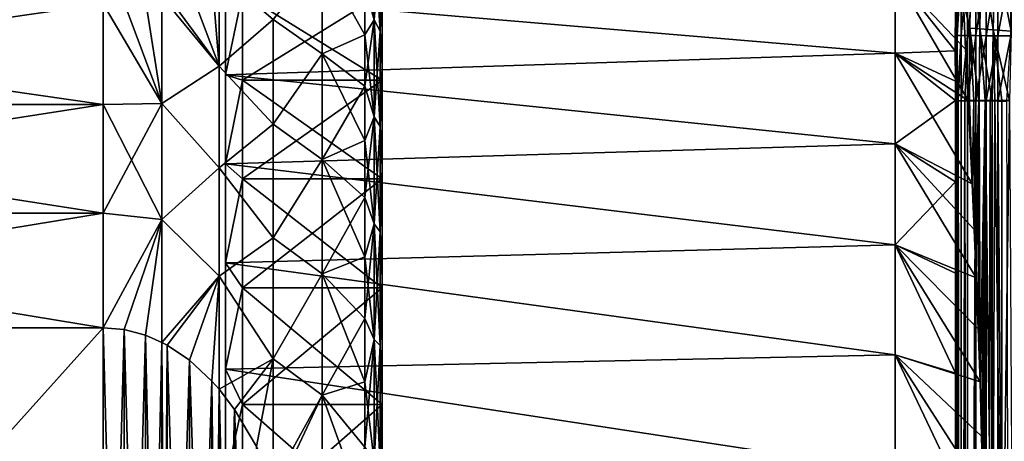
# Model space of a CAD drawing. Header units: metres. Extents: x -82 to 113, y -109 to 109.
# Tile 238 of 256: x -37.21 to -23.1, y 80.44 to 86.48. Entities that reach past the tile are written whole.
import ezdxf

# ---------------------------------------------------------------- set-up
doc = ezdxf.new("R2010")
doc.units = ezdxf.units.M
doc.layers.add('solid_20_382_013_XXX', color=7, linetype='CONTINUOUS')

msp = doc.modelspace()

# ---------------------------------------------------------------- linework, layer by layer
at = {"layer": 'solid_20_382_013_XXX'}
for points in [[(-32.13385, 87.693535, -47.689106), (-32.13385, 86.476677, -49.076672), (-32.27, 87.598251, -48.129093)], [(-32.27, 86.956207, -29.334583), (-32.13385, 86.476677, -29.123327), (-32.13385, 87.693535, -30.510897)], [(-32.13385, 87.693535, -47.689106), (-32.04882, 87.514999, -47.552109), (-32.04882, 86.317543, -48.917545)], [(-32.13385, 87.693535, -47.689106), (-32.04882, 86.317543, -48.917545), (-32.13385, 86.476677, -49.076672)], [(-32.04882, 87.514999, -30.647892), (-32.13385, 87.693535, -30.510897), (-32.13385, 86.476677, -29.123327)], [(-23.804247, 86.701782, -31.073406), (-23.80246, 86.408897, -27.43391), (-23.79534, 87.677315, -27.427805)], [(-23.79534, 87.677315, -27.427805), (-23.80246, 86.408897, -27.43391), (-23.795467, 87.527451, -23.92885)], [(-32.13385, 86.476677, -49.076672), (-32.27, 86.956207, -48.865417), (-32.27, 87.598251, -48.129093)], [(-32.04882, 86.317543, -29.282455), (-32.04882, 87.514999, -30.647892), (-32.13385, 86.476677, -29.123327)], [(-32.04882, 86.317543, -48.917545), (-32.04882, 87.514999, -47.552109), (-32.02, 87.08625, -47.710331)], [(-32.04882, 86.317543, -29.282455), (-32.02, 87.086334, -30.489771), (-32.04882, 87.514999, -30.647892)], [(-23.80246, 86.408897, -27.43391), (-23.799793, 86.763138, -23.932755), (-23.795467, 87.527451, -23.92885)], [(-23.578844, 87.551056, -47.543377), (-23.597239, 86.360947, -47.540642), (-23.689817, 86.722557, -45.422604)], [(-23.4571, 86.348396, -49.443802), (-23.597239, 86.360947, -47.540642), (-23.578844, 87.551056, -47.543377)], [(-23.433901, 87.521599, -49.454491), (-23.4571, 86.348396, -49.443802), (-23.578844, 87.551056, -47.543377)], [(-23.263285, 86.333183, -51.134041), (-23.4571, 86.348396, -49.443802), (-23.433901, 87.521599, -49.454491)], [(-23.233027, 87.486771, -51.153854), (-23.263285, 86.333183, -51.134041), (-23.433901, 87.521599, -49.454491)], [(-23.006266, 86.314674, -52.624084), (-23.263285, 86.333183, -51.134041), (-23.233027, 87.486771, -51.153854)], [(-22.966101, 87.445259, -52.653271), (-23.006266, 86.314674, -52.624084), (-23.233027, 87.486771, -51.153854)], [(-33.582706, 86.482971, -27.418991), (-32.880085, 85.991966, -27.626183), (-32.880085, 87.355171, -28.906317)], [(-33.582706, 86.482979, -50.781002), (-32.880085, 87.355171, -49.293682), (-32.880085, 85.991966, -50.573818)], [(-32.880085, 87.355171, -49.293682), (-32.27, 86.956207, -48.865417), (-32.27, 86.265419, -49.55621)], [(-32.880085, 87.355171, -49.293682), (-32.27, 86.265419, -49.55621), (-32.880085, 85.991966, -50.573818)], [(-32.880085, 87.355171, -28.906317), (-32.27, 86.265419, -28.643791), (-32.27, 86.956207, -29.334583)], [(-32.880085, 85.991966, -27.626183), (-32.27, 86.265419, -28.643791), (-32.880085, 87.355171, -28.906317)], [(-23.781008, 86.25518, -23.738394), (-23.777166, 87.285225, -23.731728), (-23.799793, 86.763138, -23.932755)], [(-23.719606, 87.283585, -23.544968), (-23.777166, 87.285225, -23.731728), (-23.781008, 86.25518, -23.738394)], [(-23.719606, 87.283585, -23.544968), (-23.781008, 86.25518, -23.738394), (-23.723408, 86.253845, -23.551613)], [(-23.719606, 87.283585, -23.544968), (-23.723408, 86.253845, -23.551613), (-23.628445, 87.28186, -23.375746)], [(-23.723408, 86.253845, -23.551613), (-23.6322, 86.252579, -23.38238), (-23.628445, 87.28186, -23.375746)], [(-23.628445, 87.28186, -23.375746), (-23.6322, 86.252579, -23.38238), (-23.507612, 87.280106, -23.228039)], [(-23.6322, 86.252579, -23.38238), (-23.511318, 86.251411, -23.234673), (-23.507612, 87.280106, -23.228039)], [(-23.507612, 87.280106, -23.228039), (-23.511318, 86.251411, -23.234673), (-23.361036, 87.278358, -23.105824)], [(-23.511318, 86.251411, -23.234673), (-23.364693, 86.250366, -23.112467), (-23.361036, 87.278358, -23.105824)], [(-23.361036, 87.278358, -23.105824), (-23.364693, 86.250366, -23.112467), (-23.192648, 87.276672, -23.013077)], [(-23.364693, 86.250366, -23.112467), (-23.196255, 86.249466, -23.019743), (-23.192648, 87.276672, -23.013077)], [(-23.192648, 87.276672, -23.013077), (-23.196255, 86.249466, -23.019743), (-23.00638, 87.275078, -22.953772)], [(-23.196255, 86.249466, -23.019743), (-23.009941, 86.248749, -22.960474), (-23.00638, 87.275078, -22.953772)], [(-34.458683, 87.089226, -27.441076), (-34.781712, 86.938904, -27.18071), (-34.355419, 85.813904, -26.442768)], [(-34.7817, 86.938904, -51.019283), (-34.458675, 87.089233, -50.758915), (-34.355419, 85.813904, -51.757233)], [(-34.458683, 87.089226, -27.441076), (-34.355419, 85.813904, -26.442768), (-34.356014, 87.147247, -27.541569)], [(-34.458675, 87.089233, -50.758915), (-34.356014, 87.147247, -50.658432), (-34.355419, 85.813904, -51.757233)], [(-34.356014, 87.147247, -27.541569), (-34.355419, 85.813904, -26.442768), (-33.582706, 86.482971, -27.418991)], [(-34.355419, 85.813904, -51.757233), (-34.356014, 87.147247, -50.658432), (-33.582706, 86.482979, -50.781002)], [(-34.265072, 86.813568, -31.186069), (-24.67, 86.000931, -30.226877), (-24.67, 87.120613, -31.603167)], [(-34.265072, 86.813568, -47.013931), (-24.67, 87.120613, -46.596832), (-24.67, 86.000931, -47.973125)], [(-32.04882, 86.317543, -29.282455), (-32.02, 85.815056, -29.128227), (-32.02, 87.086334, -30.489771)], [(-32.04882, 86.317543, -48.917545), (-32.02, 87.08625, -47.710331), (-32.02, 85.814926, -49.071896)], [(-32.02, 85.612022, -29.343279), (-32.02, 87.086334, -30.489771), (-32.02, 85.815056, -29.128227)], [(-32.02, 85.612022, -29.343279), (-32.02, 86.855728, -30.674955), (-32.02, 87.086334, -30.489771)], [(-32.02, 87.08625, -47.710331), (-32.02, 86.85569, -47.525093), (-32.02, 85.611954, -48.856781)], [(-32.02, 85.814926, -49.071896), (-32.02, 87.08625, -47.710331), (-32.02, 85.611954, -48.856781)], [(-24.67, 87.120613, -31.603167), (-23.806175, 86.035759, -31.592934), (-23.805172, 86.702538, -32.529568)], [(-24.67, 87.120613, -31.603167), (-24.67, 86.000931, -30.226877), (-23.806175, 86.035759, -31.592934)], [(-24.67, 87.120613, -46.596832), (-23.689817, 86.722557, -45.422604), (-23.659237, 86.056038, -46.340435)], [(-24.67, 87.120613, -46.596832), (-23.659237, 86.056038, -46.340435), (-23.622963, 85.322678, -47.164345)], [(-24.67, 86.000931, -47.973125), (-24.67, 87.120613, -46.596832), (-23.622963, 85.322678, -47.164345)], [(-34.781712, 86.938904, -27.18071), (-35.09922, 86.831863, -26.99531), (-34.355419, 85.813904, -26.442768)], [(-35.099213, 86.831863, -51.204685), (-34.7817, 86.938904, -51.019283), (-34.355419, 85.813904, -51.757233)], [(-32.13385, 86.476677, -49.076672), (-32.27, 86.265419, -49.55621), (-32.27, 86.956207, -48.865417)], [(-32.27, 86.956207, -29.334583), (-32.27, 86.265419, -28.643791), (-32.13385, 86.476677, -29.123327)], [(-35.41053, 86.760536, -26.871767), (-35.175999, 85.280777, -25.810637), (-35.176907, 86.811104, -26.959351)], [(-35.410519, 86.760536, -51.328232), (-35.176907, 86.811104, -51.24065), (-35.175999, 85.280777, -52.389362)], [(-35.09922, 86.831863, -26.99531), (-35.176907, 86.811104, -26.959351), (-34.355419, 85.813904, -26.442768)], [(-35.176907, 86.811104, -51.24065), (-35.099213, 86.831863, -51.204685), (-34.355419, 85.813904, -51.757233)], [(-35.176907, 86.811104, -26.959351), (-35.175999, 85.280777, -25.810637), (-34.355419, 85.813904, -26.442768)], [(-35.175999, 85.280777, -52.389362), (-35.176907, 86.811104, -51.24065), (-34.355419, 85.813904, -51.757233)], [(-34.265072, 85.69239, -29.907612), (-34.02, 86.855713, -30.674936), (-34.02, 85.612015, -29.343275)], [(-34.265072, 85.69239, -29.907612), (-34.265072, 86.813568, -31.186069), (-34.02, 86.855713, -30.674936)], [(-34.02, 86.855713, -47.525063), (-34.265072, 86.813568, -47.013931), (-34.265072, 85.69239, -48.292389)], [(-34.02, 85.612015, -48.856724), (-34.02, 86.855713, -47.525063), (-34.265072, 85.69239, -48.292389)], [(-34.265072, 85.69239, -29.907612), (-24.67, 86.000931, -30.226877), (-34.265072, 86.813568, -31.186069)], [(-34.265072, 86.813568, -47.013931), (-24.67, 86.000931, -47.973125), (-34.265072, 85.69239, -48.292389)], [(-32.02, 85.612022, -29.343279), (-34.02, 86.855713, -30.674936), (-32.02, 86.855728, -30.674955)], [(-32.02, 85.612022, -29.343279), (-34.02, 85.612015, -29.343275), (-34.02, 86.855713, -30.674936)], [(-32.02, 86.85569, -47.525093), (-34.02, 86.855713, -47.525063), (-34.02, 85.612015, -48.856724)], [(-32.02, 85.611954, -48.856781), (-32.02, 86.85569, -47.525093), (-34.02, 85.612015, -48.856724)], [(-46.02, 85.263802, -25.7136), (-36.02, 85.263802, -25.7136), (-36.02, 86.706497, -26.778175)], [(-46.02, 85.263802, -25.7136), (-36.02, 86.706497, -26.778175), (-46.02, 86.706497, -26.778175)], [(-46.02, 86.706497, -51.421825), (-36.02, 86.706497, -51.421825), (-36.02, 85.263802, -52.486401)], [(-46.02, 86.706497, -51.421825), (-36.02, 85.263802, -52.486401), (-46.02, 85.263802, -52.486401)], [(-35.716633, 86.719765, -26.801149), (-36.02, 86.706497, -26.778175), (-35.175999, 85.280777, -25.810637)], [(-36.02, 86.706497, -51.421825), (-35.716629, 86.719765, -51.398849), (-35.175999, 85.280777, -52.389362)], [(-36.02, 86.706497, -26.778175), (-36.02, 85.263802, -25.7136), (-35.175999, 85.280777, -25.810637)], [(-36.02, 85.263802, -52.486401), (-36.02, 86.706497, -51.421825), (-35.175999, 85.280777, -52.389362)], [(-35.41053, 86.760536, -26.871767), (-35.716633, 86.719765, -26.801149), (-35.175999, 85.280777, -25.810637)], [(-35.716629, 86.719765, -51.398849), (-35.410519, 86.760536, -51.328232), (-35.175999, 85.280777, -52.389362)], [(-23.805172, 86.702538, -32.529568), (-23.806175, 86.035759, -31.592934), (-23.804247, 86.701782, -31.073406)], [(-23.806175, 86.035759, -31.592934), (-23.805849, 85.600494, -31.07131), (-23.804247, 86.701782, -31.073406)], [(-23.804247, 86.701782, -31.073406), (-23.805849, 85.600494, -31.07131), (-23.80246, 86.408897, -27.43391)], [(-23.80246, 86.408897, -27.43391), (-23.801321, 86.034927, -23.936113), (-23.799793, 86.763138, -23.932755)], [(-23.781008, 86.25518, -23.738394), (-23.799793, 86.763138, -23.932755), (-23.801321, 86.034927, -23.936113)], [(-23.597239, 86.360947, -47.540642), (-23.659237, 86.056038, -46.340435), (-23.689817, 86.722557, -45.422604)], [(-34.355419, 85.813904, -51.757233), (-33.582706, 86.482979, -50.781002), (-33.582706, 84.982285, -51.912357)], [(-34.355419, 85.813904, -26.442768), (-33.582706, 84.982277, -26.287634), (-33.582706, 86.482971, -27.418991)], [(-33.582706, 84.982285, -51.912357), (-33.582706, 86.482979, -50.781002), (-32.880085, 85.991966, -50.573818)], [(-33.582706, 86.482971, -27.418991), (-33.582706, 84.982277, -26.287634), (-32.880085, 85.991966, -27.626183)], [(-32.13385, 86.476677, -49.076672), (-32.13385, 85.089104, -50.293537), (-32.27, 86.265419, -49.55621)], [(-32.27, 85.529091, -28.001751), (-32.13385, 85.089104, -27.906462), (-32.13385, 86.476677, -29.123327)], [(-32.27, 86.265419, -28.643791), (-32.27, 85.529091, -28.001751), (-32.13385, 86.476677, -29.123327)], [(-32.13385, 86.476677, -49.076672), (-32.04882, 86.317543, -48.917545), (-32.04882, 84.95211, -50.115002)], [(-32.13385, 86.476677, -49.076672), (-32.04882, 84.95211, -50.115002), (-32.13385, 85.089104, -50.293537)], [(-32.04882, 86.317543, -29.282455), (-32.13385, 86.476677, -29.123327), (-32.13385, 85.089104, -27.906462)], [(-23.805849, 85.600494, -31.07131), (-23.805754, 85.322449, -30.766878), (-23.80246, 86.408897, -27.43391)], [(-23.805754, 85.322449, -30.766878), (-23.805138, 85.322006, -30.279865), (-23.80246, 86.408897, -27.43391)], [(-23.805138, 85.322006, -30.279865), (-23.804756, 85.321861, -29.79558), (-23.80246, 86.408897, -27.43391)], [(-23.804756, 85.321861, -29.79558), (-23.803865, 85.321632, -28.62855), (-23.80246, 86.408897, -27.43391)], [(-23.803865, 85.321632, -28.62855), (-23.803045, 85.321548, -27.438972), (-23.80246, 86.408897, -27.43391)], [(-23.80246, 86.408897, -27.43391), (-23.803045, 85.321548, -27.438972), (-23.801321, 86.034927, -23.936113)], [(-23.597239, 86.360947, -47.540642), (-23.60305, 85.322662, -47.531403), (-23.659237, 86.056038, -46.340435)], [(-23.542465, 85.322662, -48.484737), (-23.60305, 85.322662, -47.531403), (-23.597239, 86.360947, -47.540642)], [(-23.469858, 85.322662, -49.394928), (-23.542465, 85.322662, -48.484737), (-23.597239, 86.360947, -47.540642)], [(-23.466782, 85.322662, -49.42934), (-23.469858, 85.322662, -49.394928), (-23.597239, 86.360947, -47.540642)], [(-23.4571, 86.348396, -49.443802), (-23.466782, 85.322662, -49.42934), (-23.597239, 86.360947, -47.540642)], [(-32.880085, 85.991966, -50.573818), (-32.27, 86.265419, -49.55621), (-32.27, 85.529091, -50.19825)], [(-32.880085, 85.991966, -27.626183), (-32.27, 85.529091, -28.001751), (-32.27, 86.265419, -28.643791)], [(-32.13385, 85.089104, -50.293537), (-32.27, 85.529091, -50.19825), (-32.27, 86.265419, -49.55621)], [(-32.04882, 84.95211, -28.084999), (-32.04882, 86.317543, -29.282455), (-32.13385, 85.089104, -27.906462)], [(-32.04882, 84.95211, -50.115002), (-32.04882, 86.317543, -48.917545), (-32.02, 85.814926, -49.071896)], [(-32.04882, 84.95211, -28.084999), (-32.02, 85.815056, -29.128227), (-32.04882, 86.317543, -29.282455)], [(-23.781008, 86.25518, -23.738394), (-23.801321, 86.034927, -23.936113), (-23.801504, 85.321243, -23.93906)], [(-23.781704, 85.319962, -23.744995), (-23.781008, 86.25518, -23.738394), (-23.801504, 85.321243, -23.93906)], [(-23.723408, 86.253845, -23.551613), (-23.781008, 86.25518, -23.738394), (-23.781704, 85.319962, -23.744995)], [(-23.767078, 85.319557, -23.683025), (-23.723408, 86.253845, -23.551613), (-23.781704, 85.319962, -23.744995)], [(-23.767078, 85.319557, -23.683025), (-23.724291, 85.318748, -23.558327), (-23.723408, 86.253845, -23.551613)], [(-23.723408, 86.253845, -23.551613), (-23.724291, 85.318748, -23.558327), (-23.6322, 86.252579, -23.38238)], [(-23.724291, 85.318748, -23.558327), (-23.668386, 85.318016, -23.445602), (-23.6322, 86.252579, -23.38238)], [(-23.668386, 85.318016, -23.445602), (-23.632835, 85.31765, -23.388548), (-23.6322, 86.252579, -23.38238)], [(-23.6322, 86.252579, -23.38238), (-23.632835, 85.31765, -23.388548), (-23.511318, 86.251411, -23.234673)], [(-23.632835, 85.31765, -23.388548), (-23.511677, 85.316696, -23.240595), (-23.511318, 86.251411, -23.234673)], [(-23.511318, 86.251411, -23.234673), (-23.511677, 85.316696, -23.240595), (-23.364693, 86.250366, -23.112467)], [(-23.511677, 85.316696, -23.240595), (-23.36471, 85.315895, -23.118237), (-23.364693, 86.250366, -23.112467)], [(-23.380468, 85.32267, -50.291626), (-23.466782, 85.322662, -49.42934), (-23.4571, 86.348396, -49.443802)], [(-23.279613, 85.32267, -51.107899), (-23.380468, 85.32267, -50.291626), (-23.4571, 86.348396, -49.443802)], [(-23.263285, 86.333183, -51.134041), (-23.279613, 85.32267, -51.107899), (-23.4571, 86.348396, -49.443802)], [(-23.364693, 86.250366, -23.112467), (-23.36471, 85.315895, -23.118237), (-23.196255, 86.249466, -23.019743)], [(-23.36471, 85.315895, -23.118237), (-23.306499, 85.315659, -23.081366), (-23.196255, 86.249466, -23.019743)], [(-23.306499, 85.315659, -23.081366), (-23.195744, 85.315285, -23.025383), (-23.196255, 86.249466, -23.019743)], [(-23.241592, 85.32267, -51.376209), (-23.279613, 85.32267, -51.107899), (-23.263285, 86.333183, -51.134041)], [(-23.141489, 85.32267, -52.004051), (-23.241592, 85.32267, -51.376209), (-23.263285, 86.333183, -51.134041)], [(-23.030895, 85.32267, -52.593704), (-23.141489, 85.32267, -52.004051), (-23.263285, 86.333183, -51.134041)], [(-23.006266, 86.314674, -52.624084), (-23.030895, 85.32267, -52.593704), (-23.263285, 86.333183, -51.134041)], [(-23.196255, 86.249466, -23.019743), (-23.195744, 85.315285, -23.025383), (-23.009941, 86.248749, -22.960474)], [(-23.195744, 85.315285, -23.025383), (-23.069523, 85.314972, -22.980972), (-23.009941, 86.248749, -22.960474)], [(-34.265072, 85.69239, -29.907612), (-24.67, 84.704178, -29.015783), (-24.67, 86.000931, -30.226877)], [(-34.265072, 85.69239, -48.292389), (-24.67, 86.000931, -47.973125), (-24.67, 84.704178, -49.184216)], [(-33.582706, 84.982277, -26.287634), (-32.880085, 84.479073, -26.526999), (-32.880085, 85.991966, -27.626183)], [(-33.582706, 84.982285, -51.912357), (-32.880085, 85.991966, -50.573818), (-32.880085, 84.479073, -51.673)], [(-32.880085, 85.991966, -50.573818), (-32.27, 85.529091, -50.19825), (-32.27, 84.750671, -50.788544)], [(-32.880085, 85.991966, -50.573818), (-32.27, 84.750671, -50.788544), (-32.880085, 84.479073, -51.673)], [(-32.880085, 84.479073, -26.526999), (-32.27, 85.529091, -28.001751), (-32.880085, 85.991966, -27.626183)], [(-24.67, 86.000931, -30.226877), (-23.805849, 85.600494, -31.07131), (-23.806175, 86.035759, -31.592934)], [(-24.67, 86.000931, -30.226877), (-23.805754, 85.322449, -30.766878), (-23.805849, 85.600494, -31.07131)], [(-24.67, 86.000931, -30.226877), (-24.67, 84.704178, -29.015783), (-23.805754, 85.322449, -30.766878)], [(-24.67, 86.000931, -47.973125), (-23.622963, 85.322678, -47.164345), (-23.565407, 84.129257, -48.22662)], [(-24.67, 84.704178, -49.184216), (-24.67, 86.000931, -47.973125), (-23.565407, 84.129257, -48.22662)], [(-23.803045, 85.321548, -27.438972), (-23.802748, 85.321541, -26.951128), (-23.801321, 86.034927, -23.936113)], [(-23.802748, 85.321541, -26.951128), (-23.802031, 85.321571, -25.470394), (-23.801321, 86.034927, -23.936113)], [(-23.802031, 85.321571, -25.470394), (-23.801504, 85.321243, -23.93906), (-23.801321, 86.034927, -23.936113)], [(-23.60305, 85.322662, -47.531403), (-23.622963, 85.322678, -47.164345), (-23.659237, 86.056038, -46.340435)], [(-35.175999, 85.280777, -25.810637), (-34.355419, 84.357391, -25.490599), (-34.355419, 85.813904, -26.442768)], [(-35.175999, 85.280777, -52.389362), (-34.355419, 85.813904, -51.757233), (-34.355419, 84.357391, -52.7094)], [(-34.355419, 85.813904, -26.442768), (-34.355419, 84.357391, -25.490599), (-33.582706, 84.982277, -26.287634)], [(-34.355419, 84.357391, -52.7094), (-34.355419, 85.813904, -51.757233), (-33.582706, 84.982285, -51.912357)], [(-32.04882, 84.95211, -28.084999), (-32.02, 84.370132, -27.952461), (-32.02, 85.815056, -29.128227)], [(-32.04882, 84.95211, -50.115002), (-32.02, 85.814926, -49.071896), (-32.02, 84.369926, -50.247677)], [(-32.02, 84.198685, -28.193453), (-32.02, 85.815056, -29.128227), (-32.02, 84.370132, -27.952461)], [(-32.02, 84.198685, -28.193453), (-32.02, 85.612022, -29.343279), (-32.02, 85.815056, -29.128227)], [(-32.02, 85.814926, -49.071896), (-32.02, 85.611954, -48.856781), (-32.02, 84.19857, -50.006626)], [(-32.02, 84.369926, -50.247677), (-32.02, 85.814926, -49.071896), (-32.02, 84.19857, -50.006626)], [(-34.265072, 84.413933, -28.78643), (-24.67, 84.704178, -29.015783), (-34.265072, 85.69239, -29.907612)], [(-34.265072, 85.69239, -48.292389), (-24.67, 84.704178, -49.184216), (-34.265072, 84.413933, -49.41357)], [(-34.265072, 84.413933, -28.78643), (-34.265072, 85.69239, -29.907612), (-34.02, 85.612015, -29.343275)], [(-34.02, 85.612015, -48.856724), (-34.265072, 85.69239, -48.292389), (-34.265072, 84.413933, -49.41357)], [(-34.265072, 84.413933, -28.78643), (-34.02, 85.612015, -29.343275), (-34.02, 84.198669, -28.193443)], [(-34.02, 84.198669, -50.006557), (-34.02, 85.612015, -48.856724), (-34.265072, 84.413933, -49.41357)], [(-32.02, 84.198685, -28.193453), (-34.02, 85.612015, -29.343275), (-32.02, 85.612022, -29.343279)], [(-32.02, 84.198685, -28.193453), (-34.02, 84.198669, -28.193443), (-34.02, 85.612015, -29.343275)], [(-32.02, 85.611954, -48.856781), (-34.02, 85.612015, -48.856724), (-34.02, 84.198669, -50.006557)], [(-32.02, 84.19857, -50.006626), (-32.02, 85.611954, -48.856781), (-34.02, 84.198669, -50.006557)], [(-32.880085, 84.479073, -26.526999), (-32.27, 84.750671, -27.411457), (-32.27, 85.529091, -28.001751)], [(-32.13385, 85.089104, -50.293537), (-32.27, 84.750671, -50.788544), (-32.27, 85.529091, -50.19825)], [(-32.27, 85.529091, -28.001751), (-32.27, 84.750671, -27.411457), (-32.13385, 85.089104, -27.906462)], [(-46.02, 83.71106, -24.817122), (-36.02, 83.71106, -24.817122), (-36.02, 85.263802, -25.7136)], [(-46.02, 83.71106, -24.817122), (-36.02, 85.263802, -25.7136), (-46.02, 85.263802, -25.7136)], [(-46.02, 85.263802, -52.486401), (-36.02, 85.263802, -52.486401), (-36.02, 83.71106, -53.382877)], [(-46.02, 85.263802, -52.486401), (-36.02, 83.71106, -53.382877), (-46.02, 83.71106, -53.382877)], [(-36.02, 83.71106, -24.817122), (-35.175999, 83.618538, -24.850943), (-35.175999, 85.280777, -25.810637)], [(-36.02, 85.263802, -25.7136), (-36.02, 83.71106, -24.817122), (-35.175999, 85.280777, -25.810637)], [(-36.02, 85.263802, -52.486401), (-35.175999, 85.280777, -52.389362), (-35.175999, 83.618538, -53.349056)], [(-36.02, 83.71106, -53.382877), (-36.02, 85.263802, -52.486401), (-35.175999, 83.618538, -53.349056)], [(-35.175999, 85.280777, -25.810637), (-35.175999, 83.618538, -24.850943), (-34.355419, 84.357391, -25.490599)], [(-35.175999, 83.618538, -53.349056), (-35.175999, 85.280777, -52.389362), (-34.355419, 84.357391, -52.7094)], [(-24.67, 84.704178, -29.015783), (-23.805115, 84.156525, -29.685192), (-23.805754, 85.322449, -30.766878)], [(-23.805115, 84.156525, -29.685192), (-23.805138, 85.322006, -30.279865), (-23.805754, 85.322449, -30.766878)], [(-23.805115, 84.156525, -29.685192), (-23.804756, 85.321861, -29.79558), (-23.805138, 85.322006, -30.279865)], [(-23.805115, 84.156525, -29.685192), (-23.804409, 82.850731, -28.760168), (-23.804756, 85.321861, -29.79558)], [(-23.804409, 82.850731, -28.760168), (-23.803865, 85.321632, -28.62855), (-23.804756, 85.321861, -29.79558)], [(-23.804409, 82.850731, -28.760168), (-23.803846, 81.416, -28.006615), (-23.803865, 85.321632, -28.62855)], [(-23.803846, 81.416, -28.006615), (-23.803045, 85.321548, -27.438972), (-23.803865, 85.321632, -28.62855)], [(-23.803846, 81.416, -28.006615), (-23.803427, 79.861145, -27.441408), (-23.803045, 85.321548, -27.438972)], [(-23.803427, 79.861145, -27.441408), (-23.803268, 79.043648, -27.236355), (-23.803045, 85.321548, -27.438972)], [(-23.803268, 79.043648, -27.236355), (-23.802748, 85.321541, -26.951128), (-23.803045, 85.321548, -27.438972)], [(-23.803268, 79.043648, -27.236355), (-23.803143, 78.20594, -27.087385), (-23.802748, 85.321541, -26.951128)], [(-23.803143, 78.20594, -27.087385), (-23.803001, 76.859802, -26.972334), (-23.802748, 85.321541, -26.951128)], [(-23.803001, 76.859802, -26.972334), (-23.802031, 85.321571, -25.470394), (-23.802748, 85.321541, -26.951128)], [(-23.803001, 76.859802, -26.972334), (-23.802402, 76.858665, -25.515568), (-23.802031, 85.321571, -25.470394)], [(-23.802402, 76.858665, -25.515568), (-23.801504, 85.321243, -23.93906), (-23.802031, 85.321571, -25.470394)], [(-23.802402, 76.858665, -25.515568), (-23.801849, 77.131805, -23.985743), (-23.801504, 85.321243, -23.93906)], [(-23.783634, 60.875511, -23.846653), (-23.801504, 85.321243, -23.93906), (-23.801849, 77.131805, -23.985743)], [(-23.783634, 60.875511, -23.846653), (-23.781704, 85.319962, -23.744995), (-23.801504, 85.321243, -23.93906)], [(-23.783634, 60.875511, -23.846653), (-23.767078, 85.319557, -23.683025), (-23.781704, 85.319962, -23.744995)], [(-23.729761, 60.865269, -23.649862), (-23.767078, 85.319557, -23.683025), (-23.783634, 60.875511, -23.846653)], [(-23.729761, 60.865269, -23.649862), (-23.724291, 85.318748, -23.558327), (-23.767078, 85.319557, -23.683025)], [(-23.729761, 60.865269, -23.649862), (-23.668386, 85.318016, -23.445602), (-23.724291, 85.318748, -23.558327)], [(-23.64049, 60.847431, -23.471155), (-23.668386, 85.318016, -23.445602), (-23.729761, 60.865269, -23.649862)], [(-23.64049, 60.847431, -23.471155), (-23.632835, 85.31765, -23.388548), (-23.668386, 85.318016, -23.445602)], [(-23.64049, 60.847431, -23.471155), (-23.511677, 85.316696, -23.240595), (-23.632835, 85.31765, -23.388548)], [(-23.516829, 60.821129, -23.320189), (-23.511677, 85.316696, -23.240595), (-23.64049, 60.847431, -23.471155)], [(-23.565407, 84.129257, -48.22662), (-23.622963, 85.322678, -47.164345), (-23.60305, 85.322662, -47.531403)], [(-23.565407, 84.129257, -48.22662), (-23.60305, 85.322662, -47.531403), (-23.542465, 85.322662, -48.484737)], [(-23.535679, 83.473228, -48.700439), (-23.565407, 84.129257, -48.22662), (-23.542465, 85.322662, -48.484737)], [(-23.535679, 83.473228, -48.700439), (-23.542465, 85.322662, -48.484737), (-23.469858, 85.322662, -49.394928)], [(-23.506323, 82.780495, -49.132645), (-23.535679, 83.473228, -48.700439), (-23.469858, 85.322662, -49.394928)], [(-23.516829, 60.821129, -23.320189), (-23.36471, 85.315895, -23.118237), (-23.511677, 85.316696, -23.240595)], [(-23.363348, 60.787495, -23.202469), (-23.36471, 85.315895, -23.118237), (-23.516829, 60.821129, -23.320189)], [(-23.478216, 82.052498, -49.521313), (-23.506323, 82.780495, -49.132645), (-23.469858, 85.322662, -49.394928)], [(-23.478216, 82.052498, -49.521313), (-23.469858, 85.322662, -49.394928), (-23.466782, 85.322662, -49.42934)], [(-23.452372, 81.294441, -49.862789), (-23.478216, 82.052498, -49.521313), (-23.466782, 85.322662, -49.42934)], [(-23.452372, 81.294441, -49.862789), (-23.466782, 85.322662, -49.42934), (-23.380468, 85.32267, -50.291626)], [(-23.42992, 80.516212, -50.152863), (-23.452372, 81.294441, -49.862789), (-23.380468, 85.32267, -50.291626)], [(-23.411711, 79.724365, -50.390316), (-23.42992, 80.516212, -50.152863), (-23.380468, 85.32267, -50.291626)], [(-23.398354, 78.925896, -50.574722), (-23.411711, 79.724365, -50.390316), (-23.380468, 85.32267, -50.291626)], [(-23.390196, 78.124054, -50.70713), (-23.398354, 78.925896, -50.574722), (-23.380468, 85.32267, -50.291626)], [(-23.388134, 76.861938, -50.812546), (-23.390196, 78.124054, -50.70713), (-23.380468, 85.32267, -50.291626)], [(-23.274694, 76.858665, -51.759933), (-23.388134, 76.861938, -50.812546), (-23.380468, 85.32267, -50.291626)], [(-23.274694, 76.858665, -51.759933), (-23.380468, 85.32267, -50.291626), (-23.279613, 85.32267, -51.107899)], [(-23.363348, 60.787495, -23.202469), (-23.306499, 85.315659, -23.081366), (-23.36471, 85.315895, -23.118237)], [(-23.188288, 60.749729, -23.119207), (-23.306499, 85.315659, -23.081366), (-23.363348, 60.787495, -23.202469)], [(-23.188288, 60.749729, -23.119207), (-23.195744, 85.315285, -23.025383), (-23.306499, 85.315659, -23.081366)], [(-23.274694, 76.858665, -51.759933), (-23.279613, 85.32267, -51.107899), (-23.241592, 85.32267, -51.376209)], [(-23.138964, 76.858665, -52.653412), (-23.274694, 76.858665, -51.759933), (-23.241592, 85.32267, -51.376209)], [(-23.138964, 76.858665, -52.653412), (-23.241592, 85.32267, -51.376209), (-23.141489, 85.32267, -52.004051)], [(-23.000053, 60.711132, -23.071421), (-23.069523, 85.314972, -22.980972), (-23.195744, 85.315285, -23.025383)], [(-23.000053, 60.711132, -23.071421), (-23.195744, 85.315285, -23.025383), (-23.188288, 60.749729, -23.119207)], [(-23.138964, 76.858665, -52.653412), (-23.141489, 85.32267, -52.004051), (-23.030895, 85.32267, -52.593704)], [(-22.981064, 76.858665, -53.478195), (-23.138964, 76.858665, -52.653412), (-23.030895, 85.32267, -52.593704)], [(-32.13385, 85.089104, -50.293537), (-32.13385, 83.554573, -51.318878), (-32.27, 84.750671, -50.788544)], [(-32.27, 83.933784, -26.87566), (-32.13385, 83.554573, -26.881121), (-32.13385, 85.089104, -27.906462)], [(-32.27, 84.750671, -27.411457), (-32.27, 83.933784, -26.87566), (-32.13385, 85.089104, -27.906462)], [(-32.13385, 85.089104, -50.293537), (-32.04882, 84.95211, -50.115002), (-32.04882, 83.442055, -51.123989)], [(-32.13385, 85.089104, -50.293537), (-32.04882, 83.442055, -51.123989), (-32.13385, 83.554573, -51.318878)], [(-32.04882, 84.95211, -28.084999), (-32.13385, 85.089104, -27.906462), (-32.13385, 83.554573, -26.881121)], [(-34.355419, 84.357391, -52.7094), (-33.582706, 84.982285, -51.912357), (-33.582706, 83.354698, -52.852047)], [(-34.355419, 84.357391, -25.490599), (-33.582706, 83.354683, -25.347946), (-33.582706, 84.982277, -26.287634)], [(-33.582706, 83.354698, -52.852047), (-33.582706, 84.982285, -51.912357), (-32.880085, 84.479073, -51.673)], [(-33.582706, 84.982277, -26.287634), (-33.582706, 83.354683, -25.347946), (-32.880085, 84.479073, -26.526999)], [(-32.04882, 83.442055, -27.076012), (-32.04882, 84.95211, -28.084999), (-32.13385, 83.554573, -26.881121)], [(-32.04882, 83.442055, -51.123989), (-32.04882, 84.95211, -50.115002), (-32.02, 84.369926, -50.247677)], [(-32.04882, 83.442055, -27.076012), (-32.02, 84.370132, -27.952461), (-32.04882, 84.95211, -28.084999)], [(-34.265072, 84.413933, -28.78643), (-24.67, 83.254585, -27.992544), (-24.67, 84.704178, -29.015783)], [(-34.265072, 84.413933, -49.41357), (-24.67, 84.704178, -49.184216), (-24.67, 83.254585, -50.207455)], [(-32.880085, 84.479073, -51.673), (-32.27, 84.750671, -50.788544), (-32.27, 83.933784, -51.324341)], [(-32.880085, 84.479073, -26.526999), (-32.27, 83.933784, -26.87566), (-32.27, 84.750671, -27.411457)], [(-32.13385, 83.554573, -51.318878), (-32.27, 83.933784, -51.324341), (-32.27, 84.750671, -50.788544)], [(-24.67, 84.704178, -29.015783), (-24.67, 83.254585, -27.992544), (-23.805115, 84.156525, -29.685192)], [(-24.67, 84.704178, -49.184216), (-23.565407, 84.129257, -48.22662), (-23.535679, 83.473228, -48.700439)], [(-24.67, 84.704178, -49.184216), (-23.535679, 83.473228, -48.700439), (-23.506323, 82.780495, -49.132645)], [(-24.67, 83.254585, -50.207455), (-24.67, 84.704178, -49.184216), (-23.506323, 82.780495, -49.132645)], [(-34.265072, 83.000046, -27.841698), (-24.67, 83.254585, -27.992544), (-34.265072, 84.413933, -28.78643)], [(-34.265072, 84.413933, -49.41357), (-24.67, 83.254585, -50.207455), (-34.265072, 83.000046, -50.358303)], [(-34.265072, 83.000046, -27.841698), (-34.265072, 84.413933, -28.78643), (-34.02, 84.198669, -28.193443)], [(-34.02, 84.198669, -50.006557), (-34.265072, 84.413933, -49.41357), (-34.265072, 83.000046, -50.358303)], [(-33.582706, 83.354683, -25.347946), (-32.880085, 82.84034, -25.626097), (-32.880085, 84.479073, -26.526999)], [(-33.582706, 83.354698, -52.852047), (-32.880085, 84.479073, -51.673), (-32.880085, 82.84034, -52.573902)], [(-32.880085, 84.479073, -51.673), (-32.27, 83.933784, -51.324341), (-32.27, 83.082237, -51.803143)], [(-32.880085, 84.479073, -51.673), (-32.27, 83.082237, -51.803143), (-32.880085, 82.84034, -52.573902)], [(-32.880085, 82.84034, -25.626097), (-32.27, 83.933784, -26.87566), (-32.880085, 84.479073, -26.526999)], [(-35.175999, 83.618538, -24.850943), (-34.355419, 82.804535, -24.705305), (-34.355419, 84.357391, -25.490599)], [(-35.175999, 83.618538, -53.349056), (-34.355419, 84.357391, -52.7094), (-34.355419, 82.804535, -53.494694)], [(-34.355419, 84.357391, -25.490599), (-34.355419, 82.804535, -24.705305), (-33.582706, 83.354683, -25.347946)], [(-34.355419, 82.804535, -53.494694), (-34.355419, 84.357391, -52.7094), (-33.582706, 83.354698, -52.852047)], [(-32.04882, 83.442055, -27.076012), (-32.02, 82.778633, -26.984503), (-32.02, 84.370132, -27.952461)], [(-32.04882, 83.442055, -51.123989), (-32.02, 84.369926, -50.247677), (-32.02, 82.778313, -51.215664)], [(-32.02, 82.641914, -27.246756), (-32.02, 84.370132, -27.952461), (-32.02, 82.778633, -26.984503)], [(-32.02, 82.641914, -27.246756), (-32.02, 84.198685, -28.193453), (-32.02, 84.370132, -27.952461)], [(-32.02, 84.369926, -50.247677), (-32.02, 84.19857, -50.006626), (-32.02, 82.641823, -50.953293)], [(-32.02, 82.778313, -51.215664), (-32.02, 84.369926, -50.247677), (-32.02, 82.641823, -50.953293)], [(-34.265072, 83.000046, -27.841698), (-34.02, 84.198669, -28.193443), (-34.02, 82.641891, -27.246746)], [(-34.02, 82.641891, -50.953255), (-34.02, 84.198669, -50.006557), (-34.265072, 83.000046, -50.358303)], [(-32.02, 82.641914, -27.246756), (-34.02, 84.198669, -28.193443), (-32.02, 84.198685, -28.193453)], [(-32.02, 82.641914, -27.246756), (-34.02, 82.641891, -27.246746), (-34.02, 84.198669, -28.193443)], [(-32.02, 84.19857, -50.006626), (-34.02, 84.198669, -50.006557), (-34.02, 82.641891, -50.953255)], [(-32.02, 82.641823, -50.953293), (-32.02, 84.19857, -50.006626), (-34.02, 82.641891, -50.953255)], [(-24.67, 83.254585, -27.992544), (-23.804409, 82.850731, -28.760168), (-23.805115, 84.156525, -29.685192)], [(-32.880085, 82.84034, -25.626097), (-32.27, 83.082237, -26.396858), (-32.27, 83.933784, -26.87566)], [(-32.13385, 83.554573, -51.318878), (-32.27, 83.082237, -51.803143), (-32.27, 83.933784, -51.324341)], [(-32.27, 83.933784, -26.87566), (-32.27, 83.082237, -26.396858), (-32.13385, 83.554573, -26.881121)], [(-46.02, 82.067764, -24.1), (-36.02, 82.067764, -24.1), (-36.02, 83.71106, -24.817122)], [(-46.02, 82.067764, -24.1), (-36.02, 83.71106, -24.817122), (-46.02, 83.71106, -24.817122)], [(-46.02, 83.71106, -53.382877), (-36.02, 83.71106, -53.382877), (-36.02, 82.067764, -54.099998)], [(-46.02, 83.71106, -53.382877), (-36.02, 82.067764, -54.099998), (-46.02, 82.067764, -54.099998)], [(-36.02, 83.71106, -24.817122), (-36.02, 82.067764, -24.1), (-35.175999, 83.618538, -24.850943)], [(-36.02, 82.067764, -54.099998), (-36.02, 83.71106, -53.382877), (-35.175999, 83.618538, -53.349056)], [(-36.02, 82.067764, -24.1), (-35.716629, 82.041237, -24.1), (-35.175999, 83.618538, -24.850943)], [(-35.716633, 82.041237, -54.099998), (-36.02, 82.067764, -54.099998), (-35.175999, 83.618538, -53.349056)], [(-35.41053, 81.959694, -54.099998), (-35.716633, 82.041237, -54.099998), (-35.175999, 83.618538, -53.349056)], [(-35.716629, 82.041237, -24.1), (-35.410519, 81.959686, -24.1), (-35.175999, 83.618538, -24.850943)], [(-35.41053, 81.959694, -54.099998), (-35.175999, 83.618538, -53.349056), (-35.176907, 81.858559, -54.099998)], [(-35.410519, 81.959686, -24.1), (-35.176907, 81.858559, -24.1), (-35.175999, 83.618538, -24.850943)], [(-35.175999, 83.618538, -24.850943), (-35.176907, 81.858559, -24.1), (-34.355419, 82.804535, -24.705305)], [(-35.176907, 81.858559, -54.099998), (-35.175999, 83.618538, -53.349056), (-34.355419, 82.804535, -53.494694)], [(-32.13385, 83.554573, -51.318878), (-32.13385, 81.899338, -52.135151), (-32.27, 83.082237, -51.803143)], [(-32.27, 82.199997, -25.977283), (-32.13385, 81.899338, -26.064848), (-32.13385, 83.554573, -26.881121)], [(-32.27, 83.082237, -26.396858), (-32.27, 82.199997, -25.977283), (-32.13385, 83.554573, -26.881121)], [(-32.13385, 83.554573, -51.318878), (-32.04882, 83.442055, -51.123989), (-32.04882, 81.813217, -51.927242)], [(-32.13385, 83.554573, -51.318878), (-32.04882, 81.813217, -51.927242), (-32.13385, 81.899338, -52.135151)], [(-32.04882, 83.442055, -27.076012), (-32.13385, 83.554573, -26.881121), (-32.13385, 81.899338, -26.064848)], [(-32.04882, 81.813217, -26.272758), (-32.04882, 83.442055, -27.076012), (-32.13385, 81.899338, -26.064848)], [(-32.04882, 81.813217, -51.927242), (-32.04882, 83.442055, -51.123989), (-32.02, 82.778313, -51.215664)], [(-32.04882, 81.813217, -26.272758), (-32.02, 82.778633, -26.984503), (-32.04882, 83.442055, -27.076012)], [(-34.355419, 82.804535, -53.494694), (-33.582706, 83.354698, -52.852047), (-33.582706, 81.624565, -53.58601)], [(-34.355419, 82.804535, -24.705305), (-33.582706, 81.624557, -24.613985), (-33.582706, 83.354683, -25.347946)], [(-34.265072, 83.000046, -27.841698), (-24.67, 81.679184, -27.176239), (-24.67, 83.254585, -27.992544)], [(-34.265072, 83.000046, -50.358303), (-24.67, 83.254585, -50.207455), (-24.67, 81.679184, -51.023762)], [(-33.582706, 81.624565, -53.58601), (-33.582706, 83.354698, -52.852047), (-32.880085, 82.84034, -52.573902)], [(-33.582706, 83.354683, -25.347946), (-33.582706, 81.624557, -24.613985), (-32.880085, 82.84034, -25.626097)], [(-24.67, 83.254585, -27.992544), (-23.803846, 81.416, -28.006615), (-23.804409, 82.850731, -28.760168)], [(-24.67, 83.254585, -27.992544), (-24.67, 81.679184, -27.176239), (-23.803846, 81.416, -28.006615)], [(-24.67, 83.254585, -50.207455), (-23.506323, 82.780495, -49.132645), (-23.478216, 82.052498, -49.521313)], [(-24.67, 83.254585, -50.207455), (-23.478216, 82.052498, -49.521313), (-23.452372, 81.294441, -49.862789)], [(-24.67, 81.679184, -51.023762), (-24.67, 83.254585, -50.207455), (-23.452372, 81.294441, -49.862789)], [(-34.265072, 81.474869, -27.08956), (-24.67, 81.679184, -27.176239), (-34.265072, 83.000046, -27.841698)], [(-34.265072, 83.000046, -50.358303), (-24.67, 81.679184, -51.023762), (-34.265072, 81.474869, -51.110439)], [(-34.265072, 81.474869, -27.08956), (-34.265072, 83.000046, -27.841698), (-34.02, 82.641891, -27.246746)], [(-34.02, 82.641891, -50.953255), (-34.265072, 83.000046, -50.358303), (-34.265072, 81.474869, -51.110439)], [(-32.880085, 82.84034, -52.573902), (-32.27, 83.082237, -51.803143), (-32.27, 82.199997, -52.222717)], [(-32.880085, 82.84034, -25.626097), (-32.27, 82.199997, -25.977283), (-32.27, 83.082237, -26.396858)], [(-32.13385, 81.899338, -52.135151), (-32.27, 82.199997, -52.222717), (-32.27, 83.082237, -51.803143)], [(-33.582706, 81.624557, -24.613985), (-32.880085, 81.101616, -24.937689), (-32.880085, 82.84034, -25.626097)], [(-33.582706, 81.624565, -53.58601), (-32.880085, 82.84034, -52.573902), (-32.880085, 81.101616, -53.26231)], [(-32.880085, 82.84034, -52.573902), (-32.27, 82.199997, -52.222717), (-32.27, 81.291183, -52.581104)], [(-32.880085, 82.84034, -52.573902), (-32.27, 81.291183, -52.581104), (-32.880085, 81.101616, -53.26231)], [(-32.880085, 81.101616, -24.937689), (-32.27, 82.199997, -25.977283), (-32.880085, 82.84034, -25.626097)], [(-35.176907, 81.858559, -24.1), (-35.099213, 81.817032, -24.1), (-34.355419, 82.804535, -24.705305)], [(-35.09922, 81.817039, -54.099998), (-35.176907, 81.858559, -54.099998), (-34.355419, 82.804535, -53.494694)], [(-34.781712, 81.602959, -54.099998), (-35.09922, 81.817039, -54.099998), (-34.355419, 82.804535, -53.494694)], [(-35.099213, 81.817032, -24.1), (-34.7817, 81.602951, -24.1), (-34.355419, 82.804535, -24.705305)], [(-34.458683, 81.302315, -54.099998), (-34.781712, 81.602959, -54.099998), (-34.355419, 82.804535, -53.494694)], [(-34.7817, 81.602951, -24.1), (-34.458675, 81.302299, -24.1), (-34.355419, 82.804535, -24.705305)], [(-34.458683, 81.302315, -54.099998), (-34.355419, 82.804535, -53.494694), (-34.356014, 81.186272, -54.099998)], [(-34.458675, 81.302299, -24.1), (-34.356014, 81.186272, -24.1), (-34.355419, 82.804535, -24.705305)], [(-34.355419, 82.804535, -24.705305), (-34.356014, 81.186272, -24.1), (-33.582706, 81.624557, -24.613985)], [(-34.356014, 81.186272, -54.099998), (-34.355419, 82.804535, -53.494694), (-33.582706, 81.624565, -53.58601)], [(-32.04882, 81.813217, -26.272758), (-32.02, 81.070236, -26.24234), (-32.02, 82.778633, -26.984503)], [(-32.04882, 81.813217, -51.927242), (-32.02, 82.778313, -51.215664), (-32.02, 81.069809, -51.957813)], [(-32.02, 80.970718, -26.520845), (-32.02, 82.778633, -26.984503), (-32.02, 81.070236, -26.24234)], [(-32.02, 80.970718, -26.520845), (-32.02, 82.641914, -27.246756), (-32.02, 82.778633, -26.984503)], [(-32.02, 82.778313, -51.215664), (-32.02, 82.641823, -50.953293), (-32.02, 80.970604, -51.679195)], [(-32.02, 81.069809, -51.957813), (-32.02, 82.778313, -51.215664), (-32.02, 80.970604, -51.679195)], [(-34.265072, 81.474869, -27.08956), (-34.02, 82.641891, -27.246746), (-34.02, 80.970673, -26.520826)], [(-34.02, 80.970673, -51.679173), (-34.02, 82.641891, -50.953255), (-34.265072, 81.474869, -51.110439)], [(-32.02, 80.970718, -26.520845), (-34.02, 82.641891, -27.246746), (-32.02, 82.641914, -27.246756)], [(-32.02, 80.970718, -26.520845), (-34.02, 80.970673, -26.520826), (-34.02, 82.641891, -27.246746)], [(-32.02, 82.641823, -50.953293), (-34.02, 82.641891, -50.953255), (-34.02, 80.970673, -51.679173)], [(-32.02, 80.970604, -51.679195), (-32.02, 82.641823, -50.953293), (-34.02, 80.970673, -51.679173)], [(-32.880085, 81.101616, -24.937689), (-32.27, 81.291183, -25.618895), (-32.27, 82.199997, -25.977283)], [(-32.13385, 81.899338, -52.135151), (-32.27, 81.291183, -52.581104), (-32.27, 82.199997, -52.222717)], [(-32.27, 82.199997, -25.977283), (-32.27, 81.291183, -25.618895), (-32.13385, 81.899338, -26.064848)], [(-46.02, 82.067764, -24.1), (-36.02, 70.932236, -24.1), (-36.02, 82.067764, -24.1)], [(-46.02, 70.932236, -24.1), (-36.02, 70.932236, -24.1), (-46.02, 82.067764, -24.1)], [(-46.02, 70.932236, -54.099998), (-36.02, 82.067764, -54.099998), (-36.02, 70.932236, -54.099998)], [(-46.02, 82.067764, -54.099998), (-36.02, 82.067764, -54.099998), (-46.02, 70.932236, -54.099998)], [(-36.02, 82.067764, -24.1), (-36.02, 70.932236, -24.1), (-35.716633, 70.958763, -24.1)], [(-36.02, 82.067764, -24.1), (-35.716633, 70.958763, -24.1), (-35.716629, 82.041237, -24.1)], [(-36.02, 70.932236, -54.099998), (-36.02, 82.067764, -54.099998), (-35.716633, 82.041237, -54.099998)], [(-36.02, 70.932236, -54.099998), (-35.716633, 82.041237, -54.099998), (-35.716629, 70.958763, -54.099998)], [(-35.716629, 82.041237, -24.1), (-35.716633, 70.958763, -24.1), (-35.41053, 71.040306, -24.1)], [(-35.716629, 70.958763, -54.099998), (-35.716633, 82.041237, -54.099998), (-35.41053, 81.959694, -54.099998)], [(-35.716629, 82.041237, -24.1), (-35.41053, 71.040306, -24.1), (-35.410519, 81.959686, -24.1)], [(-35.716629, 70.958763, -54.099998), (-35.41053, 81.959694, -54.099998), (-35.410519, 71.040314, -54.099998)], [(-35.410519, 71.040314, -54.099998), (-35.41053, 81.959694, -54.099998), (-35.176907, 81.858559, -54.099998)], [(-35.410519, 81.959686, -24.1), (-35.41053, 71.040306, -24.1), (-35.176907, 71.141441, -24.1)], [(-35.410519, 81.959686, -24.1), (-35.176907, 71.141441, -24.1), (-35.176907, 81.858559, -24.1)], [(-35.410519, 71.040314, -54.099998), (-35.176907, 81.858559, -54.099998), (-35.176907, 71.141441, -54.099998)], [(-35.176907, 81.858559, -24.1), (-35.176907, 71.141441, -24.1), (-35.09922, 71.182961, -24.1)], [(-35.176907, 81.858559, -24.1), (-35.09922, 71.182961, -24.1), (-35.099213, 81.817032, -24.1)], [(-35.176907, 71.141441, -54.099998), (-35.176907, 81.858559, -54.099998), (-35.09922, 81.817039, -54.099998)], [(-32.13385, 81.899338, -52.135151), (-32.13385, 80.151718, -52.72839), (-32.27, 81.291183, -52.581104)], [(-32.27, 80.360031, -25.32336), (-32.13385, 80.151718, -25.471611), (-32.13385, 81.899338, -26.064848)], [(-32.27, 81.291183, -25.618895), (-32.27, 80.360031, -25.32336), (-32.13385, 81.899338, -26.064848)], [(-32.13385, 81.899338, -52.135151), (-32.04882, 81.813217, -51.927242), (-32.04882, 80.093468, -52.511017)], [(-32.13385, 81.899338, -52.135151), (-32.04882, 80.093468, -52.511017), (-32.13385, 80.151718, -52.72839)], [(-32.04882, 81.813217, -26.272758), (-32.13385, 81.899338, -26.064848), (-32.13385, 80.151718, -25.471611)], [(-35.176907, 71.141441, -54.099998), (-35.09922, 81.817039, -54.099998), (-35.099213, 71.182968, -54.099998)], [(-35.099213, 71.182968, -54.099998), (-35.09922, 81.817039, -54.099998), (-34.781712, 81.602959, -54.099998)], [(-35.099213, 81.817032, -24.1), (-35.09922, 71.182961, -24.1), (-34.781712, 71.397041, -24.1)], [(-35.099213, 81.817032, -24.1), (-34.781712, 71.397041, -24.1), (-34.7817, 81.602951, -24.1)], [(-32.04882, 80.093468, -25.688984), (-32.04882, 81.813217, -26.272758), (-32.13385, 80.151718, -25.471611)], [(-32.04882, 80.093468, -52.511017), (-32.04882, 81.813217, -51.927242), (-32.02, 81.069809, -51.957813)], [(-32.04882, 80.093468, -25.688984), (-32.02, 81.070236, -26.24234), (-32.04882, 81.813217, -26.272758)], [(-35.099213, 71.182968, -54.099998), (-34.781712, 81.602959, -54.099998), (-34.7817, 71.397049, -54.099998)], [(-34.7817, 71.397049, -54.099998), (-34.781712, 81.602959, -54.099998), (-34.458683, 81.302315, -54.099998)], [(-34.7817, 81.602951, -24.1), (-34.781712, 71.397041, -24.1), (-34.458683, 71.697685, -24.1)], [(-34.7817, 81.602951, -24.1), (-34.458683, 71.697685, -24.1), (-34.458675, 81.302299, -24.1)], [(-34.134583, 80.895988, -54.099998), (-34.356014, 81.186272, -54.099998), (-33.582706, 81.624565, -53.58601)], [(-34.356014, 81.186272, -24.1), (-34.134563, 80.895966, -24.1), (-33.582706, 81.624557, -24.613985)], [(-34.265072, 81.474869, -27.08956), (-24.67, 80.007317, -26.582064), (-24.67, 81.679184, -27.176239)], [(-34.265072, 81.474869, -51.110439), (-24.67, 81.679184, -51.023762), (-24.67, 80.007317, -51.617935)], [(-33.821091, 80.367264, -54.099998), (-34.134583, 80.895988, -54.099998), (-33.582706, 81.624565, -53.58601)], [(-34.134563, 80.895966, -24.1), (-33.821056, 80.367203, -24.1), (-33.582706, 81.624557, -24.613985)], [(-33.821091, 80.367264, -54.099998), (-33.582706, 81.624565, -53.58601), (-33.58065, 79.827194, -54.099998)], [(-33.821056, 80.367203, -24.1), (-33.580647, 79.827187, -24.1), (-33.582706, 81.624557, -24.613985)], [(-33.58065, 79.827194, -54.099998), (-33.582706, 81.624565, -53.58601), (-32.880085, 81.101616, -53.26231)], [(-33.582706, 81.624557, -24.613985), (-33.580647, 79.827187, -24.1), (-32.880085, 81.101616, -24.937689)], [(-24.67, 81.679184, -27.176239), (-23.803427, 79.861145, -27.441408), (-23.803846, 81.416, -28.006615)], [(-24.67, 81.679184, -27.176239), (-24.67, 80.007317, -26.582064), (-23.803427, 79.861145, -27.441408)], [(-24.67, 81.679184, -51.023762), (-23.452372, 81.294441, -49.862789), (-23.42992, 80.516212, -50.152863)], [(-24.67, 81.679184, -51.023762), (-23.42992, 80.516212, -50.152863), (-23.411711, 79.724365, -50.390316)], [(-24.67, 80.007317, -51.617935), (-24.67, 81.679184, -51.023762), (-23.411711, 79.724365, -50.390316)], [(-34.265072, 79.864616, -26.542957), (-24.67, 80.007317, -26.582064), (-34.265072, 81.474869, -27.08956)], [(-34.265072, 81.474869, -51.110439), (-24.67, 80.007317, -51.617935), (-34.265072, 79.864616, -51.657043)], [(-34.265072, 79.864616, -26.542957), (-34.265072, 81.474869, -27.08956), (-34.02, 80.970673, -26.520826)], [(-34.02, 80.970673, -51.679173), (-34.265072, 81.474869, -51.110439), (-34.265072, 79.864616, -51.657043)], [(-34.7817, 71.397049, -54.099998), (-34.458683, 81.302315, -54.099998), (-34.458675, 71.697701, -54.099998)], [(-34.458675, 71.697701, -54.099998), (-34.458683, 81.302315, -54.099998), (-34.356014, 81.186272, -54.099998)], [(-34.458675, 81.302299, -24.1), (-34.458683, 71.697685, -24.1), (-34.356014, 71.813728, -24.1)], [(-34.458675, 81.302299, -24.1), (-34.356014, 71.813728, -24.1), (-34.356014, 81.186272, -24.1)], [(-32.880085, 81.101616, -53.26231), (-32.27, 81.291183, -52.581104), (-32.27, 80.360031, -52.87664)], [(-32.880085, 81.101616, -24.937689), (-32.27, 80.360031, -25.32336), (-32.27, 81.291183, -25.618895)], [(-32.13385, 80.151718, -52.72839), (-32.27, 80.360031, -52.87664), (-32.27, 81.291183, -52.581104)], [(-34.458675, 71.697701, -54.099998), (-34.356014, 81.186272, -54.099998), (-34.356014, 71.813728, -54.099998)], [(-34.356014, 81.186272, -24.1), (-34.356014, 71.813728, -24.1), (-34.134583, 72.104012, -24.1)], [(-34.356014, 81.186272, -24.1), (-34.134583, 72.104012, -24.1), (-34.134563, 80.895966, -24.1)], [(-34.356014, 71.813728, -54.099998), (-34.356014, 81.186272, -54.099998), (-34.134583, 80.895988, -54.099998)], [(-33.58065, 79.827194, -54.099998), (-32.880085, 81.101616, -53.26231), (-32.880085, 79.290321, -53.727371)], [(-33.580647, 79.827187, -24.1), (-33.535671, 79.707619, -24.1), (-32.880085, 81.101616, -24.937689)], [(-33.535671, 79.707619, -24.1), (-32.880085, 79.290321, -24.472628), (-32.880085, 81.101616, -24.937689)], [(-32.880085, 81.101616, -53.26231), (-32.27, 80.360031, -52.87664), (-32.27, 79.410881, -53.107941)], [(-32.880085, 81.101616, -53.26231), (-32.27, 79.410881, -53.107941), (-32.880085, 79.290321, -53.727371)], [(-32.880085, 79.290321, -24.472628), (-32.27, 80.360031, -25.32336), (-32.880085, 81.101616, -24.937689)], [(-32.04882, 80.093468, -25.688984), (-32.02, 79.276733, -25.739752), (-32.02, 81.070236, -26.24234)], [(-32.04882, 80.093468, -52.511017), (-32.02, 81.069809, -51.957813), (-32.02, 79.276207, -52.460358)], [(-32.02, 79.21627, -26.029259), (-32.02, 81.070236, -26.24234), (-32.02, 79.276733, -25.739752)], [(-32.02, 79.21627, -26.029259), (-32.02, 80.970718, -26.520845), (-32.02, 81.070236, -26.24234)], [(-32.02, 81.069809, -51.957813), (-32.02, 80.970604, -51.679195), (-32.02, 79.216179, -52.170761)], [(-32.02, 81.069809, -51.957813), (-32.02, 79.216179, -52.170761), (-32.02, 77.411049, -52.418877)], [(-32.02, 79.276207, -52.460358), (-32.02, 81.069809, -51.957813), (-32.02, 77.411049, -52.418877)], [(-34.356014, 71.813728, -54.099998), (-34.134583, 80.895988, -54.099998), (-34.134563, 72.104034, -54.099998)], [(-34.265072, 79.864616, -26.542957), (-34.02, 80.970673, -26.520826), (-34.02, 79.216209, -26.029243)], [(-34.02, 79.216209, -52.170757), (-34.02, 80.970673, -51.679173), (-34.265072, 79.864616, -51.657043)], [(-34.134563, 72.104034, -54.099998), (-34.134583, 80.895988, -54.099998), (-33.821091, 80.367264, -54.099998)], [(-34.134563, 80.895966, -24.1), (-34.134583, 72.104012, -24.1), (-33.821091, 72.632736, -24.1)], [(-34.134563, 80.895966, -24.1), (-33.821091, 72.632736, -24.1), (-33.821056, 80.367203, -24.1)], [(-32.02, 79.21627, -26.029259), (-34.02, 80.970673, -26.520826), (-32.02, 80.970718, -26.520845)], [(-32.02, 79.21627, -26.029259), (-34.02, 79.216209, -26.029243), (-34.02, 80.970673, -26.520826)], [(-32.02, 80.970604, -51.679195), (-34.02, 80.970673, -51.679173), (-34.02, 79.216209, -52.170757)], [(-32.02, 79.216179, -52.170761), (-32.02, 80.970604, -51.679195), (-34.02, 79.216209, -52.170757)]]:
    msp.add_3dface(points, dxfattribs=at)

doc.saveas('drawing.dxf')
